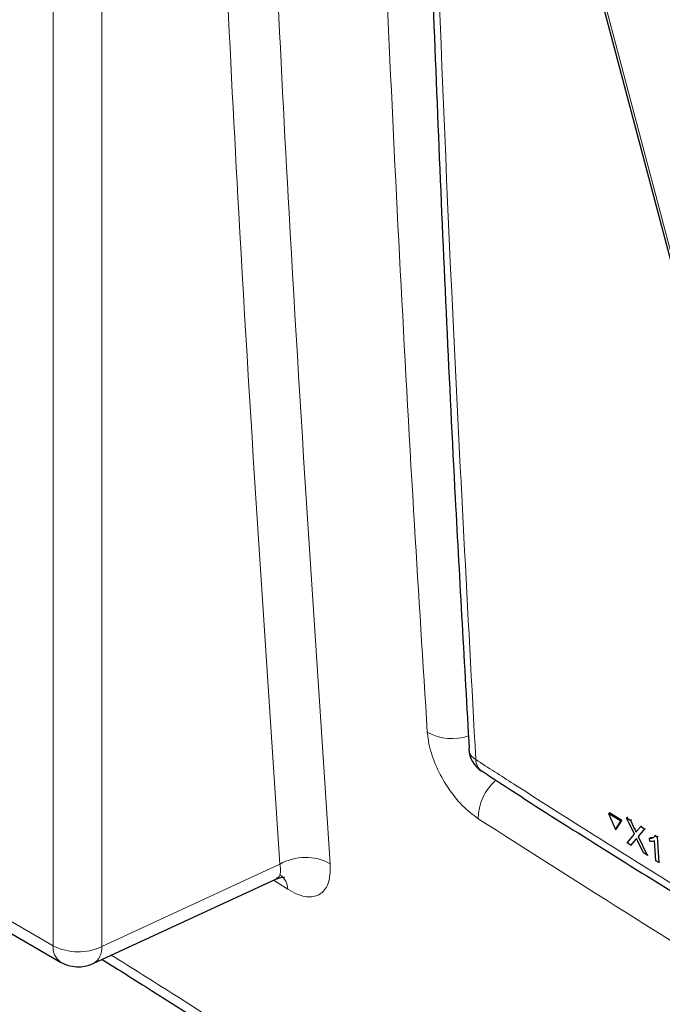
# Paper-space layout 'Blatt2' of a CAD drawing. Header units: millimetres. Extents: x 5 to 418, y 2 to 292.
# Tile 7 of 68: x 97 to 109, y 124 to 141. Entities that reach past the tile are written whole.
import ezdxf

# ---------------------------------------------------------------- set-up
doc = ezdxf.new("R2010")
doc.units = ezdxf.units.MM

psp = doc.layouts.new('Blatt2')

# ---------------------------------------------------------------- linework, layer by layer
at = {"color": 7, "linetype": 'Continuous', "lineweight": 18}
for p, q in [((97.969, 124.76), (97.969, 167.382)), ((98.83, 167.369), (98.83, 124.747)), ((69.868, 140.982), (97.969, 124.76)), ((108.23, 126.821), (108.248, 126.832)), ((108.246, 126.635), (108.264, 126.646)), ((98.83, 124.747), (101.972, 126.2)), ((102.108, 125.761), (101.858, 125.92))]:
    psp.add_line(p, q, dxfattribs=at)
at = {"color": 7, "linetype": 'Continuous', "lineweight": 25}
for p, q in [((106.859, 144.436), (109.237, 135.44)), ((69.997, 140.696), (98.099, 124.474)), ((105.301, 128.242), (105.302, 128.236)), ((107.769, 127.097), (107.787, 127.108)), ((107.769, 127.097), (107.89, 126.812)), ((107.984, 126.962), (107.769, 127.097)), ((108.002, 126.973), (107.787, 127.108)), ((108.089, 127.02), (108.107, 127.031)), ((108.226, 126.733), (108.089, 127.02)), ((108.089, 127.02), (108.155, 126.978)), ((108.107, 127.031), (108.11, 127.029)), ((107.89, 126.812), (107.984, 126.962)), ((107.908, 126.823), (108.002, 126.973)), ((107.984, 126.962), (108.002, 126.973)), ((108.155, 126.978), (108.173, 126.989)), ((108.155, 126.978), (108.23, 126.821)), ((108.276, 126.792), (108.337, 126.865)), ((108.337, 126.865), (108.354, 126.876)), ((108.337, 126.865), (108.404, 126.823)), ((107.89, 126.812), (107.908, 126.823)), ((108.096, 126.579), (108.226, 126.733)), ((108.404, 126.823), (108.293, 126.69)), ((108.293, 126.69), (108.31, 126.701)), ((108.293, 126.69), (108.452, 126.357)), ((108.404, 126.823), (108.421, 126.833)), ((108.493, 126.658), (108.511, 126.668)), ((108.512, 126.669), (108.568, 126.679)), ((108.594, 126.704), (108.612, 126.714)), ((108.594, 126.704), (108.627, 126.683)), ((108.627, 126.683), (108.644, 126.694)), ((108.627, 126.683), (108.655, 126.23)), ((108.164, 126.537), (108.096, 126.579)), ((108.246, 126.635), (108.164, 126.537)), ((108.164, 126.537), (108.182, 126.548)), ((108.385, 126.398), (108.28, 126.618)), ((108.497, 126.604), (108.493, 126.658)), ((108.604, 126.261), (108.583, 126.615)), ((108.452, 126.357), (108.385, 126.398)), ((108.452, 126.357), (108.469, 126.368)), ((108.655, 126.23), (108.604, 126.261)), ((108.655, 126.23), (108.672, 126.241)), ((98.674, 124.448), (101.909, 125.943))]:
    psp.add_line(p, q, dxfattribs=at)
at = {"color": 7, "linetype": 'Continuous', "lineweight": 18, "flags": 128}
psp.add_lwpolyline([(106.924, 144.352), (107.014, 144.012), (107.374, 142.65), (108.814, 137.202), (109.302, 135.356)], dxfattribs=at)
at = {"color": 7, "linetype": 'Continuous', "lineweight": 18}
for centre, radius, start, end in [((105.01, 129.322), 0.906, 241.0565, 288.7726), ((105.551, 128.264), 0.251, 186.5592, 240.6653), ((105.675, 128.044), 0.247, 179.6975, 234.3198), ((106.384, 126.994), 0.915, 130.7466, 179.4272), ((102.423, 125.424), 0.897, 60.8455, 120.1588), ((101.801, 125.758), 0.307, 0.4456, 55.0174), ((98.278, 124.727), 0.31, 173.888, 234.7998), ((98.413, 125.62), 0.968, 242.7384, 295.5295), ((98.517, 124.72), 0.314, 299.9621, 4.9775)]:
    psp.add_arc(centre, radius, start, end, dxfattribs=at)
at = {"color": 7, "linetype": 'Continuous', "lineweight": 25}
for centre, radius, start, end in [((105.801, 128.264), 0.5, 183.291, 237.1402), ((98.411, 125.015), 0.625, 240.0027, 294.8105)]:
    psp.add_arc(centre, radius, start, end, dxfattribs=at)
at = {"color": 7, "linetype": 'Continuous', "lineweight": 18}
for points, knots in [([(101.972, 126.2), (101.716, 130.025), (101.271, 136.654), (100.819, 146.173), (100.636, 151.873), (100.545, 154.713)], [0, 0, 0, 0, 0.406337, 0.704191, 1, 1, 1, 1]), ([(101.434, 154.698), (101.525, 151.86), (101.707, 146.165), (102.159, 136.653), (102.603, 130.03), (102.86, 126.207)], [0, 0, 0, 0, 0.295808, 0.593663, 1, 1, 1, 1]), ([(104.572, 128.53), (104.495, 129.747), (104.242, 133.77), (103.884, 140.645), (103.598, 147.717), (103.473, 151.972), (103.433, 153.363)], [0, 0, 0, 0, 0.148542, 0.49104, 0.833505, 1, 1, 1, 1]), ([(104.443, 152.674), (104.45, 152.406), (104.481, 151.065), (104.629, 145.447), (104.917, 137.481), (105.286, 130.663), (105.428, 128.046)], [0, 0, 0, 0, 0.032288, 0.161438, 0.678067, 1, 1, 1, 1]), ([(106.923, 144.398), (107.837, 143.754), (109.669, 142.463), (112.422, 140.787), (115.169, 139.291), (116.981, 138.476), (117.889, 138.068)], [0, 0, 0, 0, 0.2508222, 0.5026819, 0.7508343, 1, 1, 1, 1]), ([(117.901, 138.015), (116.994, 138.423), (115.18, 139.24), (113.046, 140.4), (111.211, 141.48), (109.672, 142.445), (108.14, 143.478), (107.226, 144.135), (106.924, 144.352)], [0, 0, 0, 0, 0.248647, 0.497289, 0.581143, 0.749036, 0.916929, 1, 1, 1, 1]), ([(104.572, 128.53), (104.581, 128.454), (104.603, 128.264), (104.721, 127.921), (104.925, 127.55), (105.186, 127.218), (105.374, 127.075), (105.469, 127.003)], [0, 0, 0, 0, 0.142542, 0.356638, 0.570861, 0.785398, 1, 1, 1, 1]), ([(105.428, 128.046), (105.65, 127.903), (106.758, 127.188), (109.678, 125.347), (114.291, 122.571), (119.981, 119.339), (123.917, 117.271), (125.874, 116.243)], [0, 0, 0, 0, 0.0345662, 0.1728355, 0.4495496, 0.7262636, 1, 1, 1, 1]), ([(126.292, 115.031), (124.472, 115.975), (120.829, 117.865), (115.629, 120.779), (110.481, 123.812), (107.186, 125.91), (105.469, 127.003)], [0, 0, 0, 0, 0.249913, 0.500043, 0.739376, 1, 1, 1, 1]), ([(101.972, 126.2), (101.978, 126.151), (101.99, 126.053), (101.961, 125.969), (101.919, 125.956), (101.905, 125.951)], [0, 0, 0, 0, 0.408361, 0.815351, 1, 1, 1, 1]), ([(102.108, 125.761), (102.165, 125.728), (102.315, 125.641), (102.538, 125.604), (102.734, 125.687), (102.856, 125.89), (102.858, 126.102), (102.86, 126.207)], [0, 0, 0, 0, 0.133161, 0.348563, 0.565484, 0.782814, 1, 1, 1, 1]), ([(98.995, 124.596), (99.358, 124.37), (100.995, 123.345), (102.585, 122.297), (103.822, 121.48)], [0, 0, 0, 0, 0.221238, 1, 1, 1, 1])]:
    psp.add_open_spline(points, degree=3, knots=knots, dxfattribs=at)
at = {"color": 7, "linetype": 'Continuous', "lineweight": 25}
for points, knots in [([(104.323, 152.87), (104.334, 152.36), (104.386, 149.751), (104.533, 145.076), (104.767, 138.847), (105.025, 133.234), (105.226, 129.713), (105.31, 128.242)], [0, 0, 0, 0, 0.061225, 0.313593, 0.566097, 0.818699, 1, 1, 1, 1]), ([(105.532, 127.846), (105.579, 127.815), (106.593, 127.149), (108.627, 125.874), (111.638, 124.023), (114.708, 122.208), (117.826, 120.423), (121, 118.67), (123.718, 117.21), (125.398, 116.346), (125.983, 116.046)], [0, 0, 0, 0, 0.007316, 0.159791, 0.31208, 0.464128, 0.615833, 0.767297, 0.919011, 1, 1, 1, 1]), ([(108.23, 126.821), (108.235, 126.811), (108.242, 126.796), (108.25, 126.777), (108.252, 126.769), (108.253, 126.765)], [0, 0, 0, 0, 0.561277, 0.781763, 1, 1, 1, 1]), ([(108.253, 126.765), (108.257, 126.77), (108.265, 126.779), (108.272, 126.788), (108.276, 126.792)], [0, 0, 0, 0, 0.56, 1, 1, 1, 1]), ([(108.493, 126.658), (108.517, 126.658), (108.559, 126.66), (108.583, 126.69), (108.594, 126.704)], [0, 0, 0, 0, 0.560427, 1, 1, 1, 1]), ([(108.263, 126.655), (108.26, 126.651), (108.254, 126.645), (108.249, 126.638), (108.246, 126.635)], [0, 0, 0, 0, 0.560002, 1, 1, 1, 1]), ([(108.28, 126.618), (108.277, 126.625), (108.271, 126.637), (108.265, 126.65), (108.263, 126.655)], [0, 0, 0, 0, 0.56, 1, 1, 1, 1]), ([(108.583, 126.615), (108.568, 126.609), (108.542, 126.6), (108.511, 126.603), (108.497, 126.604)], [0, 0, 0, 0, 0.559686, 1, 1, 1, 1]), ([(101.909, 125.94), (101.945, 125.954), (102.012, 125.981), (102.063, 125.965), (102.053, 125.969), (102.052, 125.97)], [0, 0, 0, 0, 0.512814, 0.962666, 1, 1, 1, 1]), ([(98.832, 124.521), (99.087, 124.361), (100.533, 123.454), (102.227, 122.355), (103.67, 121.414), (103.946, 121.234)], [0, 0, 0, 0, 0.147551, 0.837052, 1, 1, 1, 1])]:
    psp.add_open_spline(points, degree=3, knots=knots, dxfattribs=at)

doc.saveas('drawing.dxf')
